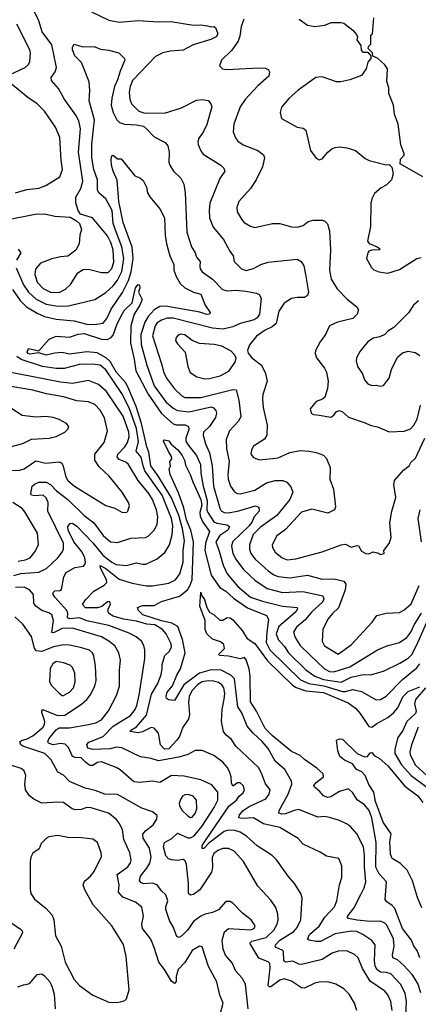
# Model space of a CAD drawing. Extents: x 1246169 to 1426871, y 660025 to 763458.
# Tile 125 of 256: x 1296215 to 1298944, y 703516 to 710262. Entities that reach past the tile are written whole.
import ezdxf

# ---------------------------------------------------------------- set-up
doc = ezdxf.new("R2010")
doc.units = 0

msp = doc.modelspace()

# ---------------------------------------------------------------- linework, layer by layer
at = {"layer": '0CON20XD'}
for points in [[(1296125, 708891.1), (1296321.4, 708928.6), (1296385, 708930.5), (1296455, 708916.5), (1296559.4, 708909.4), (1296604.1, 708884.1), (1296624.4, 708864.4), (1296637.8, 708825), (1296626.4, 708785), (1296620.9, 708725), (1296597.9, 708682.1), (1296545, 708641.1), (1296495, 708637.1), (1296435, 708623.1), (1296356.3, 708593.7), (1296322.9, 708552.9), (1296318.9, 708515), (1296335, 708463.5), (1296375, 708420.7), (1296426, 708395), (1296485, 708392.9), (1296528.9, 708415), (1296562.3, 708447.7), (1296613.6, 708526.4), (1296649.7, 708550.3), (1296685, 708553.5), (1296775, 708529.3), (1296819.3, 708530.7), (1296845, 708556.4), (1296858.9, 708601.1), (1296855.2, 708685), (1296839.3, 708735), (1296815, 708781.3), (1296712, 708905), (1296630.3, 708930.3), (1296614.2, 708954.2), (1296598, 709008), (1296598.8, 709045), (1296633.4, 709105), (1296645.9, 709155), (1296616.1, 709355), (1296630.5, 709515), (1296619, 709569), (1296598.3, 709608.3), (1296519.8, 709719.8), (1296479.1, 709789.1), (1296432.1, 709845), (1296429.5, 709865), (1296456.7, 709903.3), (1296466.6, 709935), (1296435, 710088.9), (1296367.9, 710177.9), (1296345, 710252.9), (1296273.6, 710403.6)], [(1296705.8, 710315), (1296825, 710258.9), (1296895, 710243.9), (1297025, 710256.6), (1297165, 710246.1), (1297248.3, 710248.3), (1297405, 710223.1), (1297454.4, 710225.6), (1297501.2, 710218.8), (1297525, 710212.9), (1297545, 710215.6), (1297555, 710208.8), (1297571.2, 710165), (1297560.8, 710145), (1297522.5, 710125), (1297401.4, 710088.6), (1297335, 710053.8), (1297244, 710046), (1297195, 710033.8), (1297145, 710008.9), (1296986.5, 709845), (1296970.8, 709805), (1296964.7, 709765), (1296968.1, 709718.1), (1296980, 709685), (1297030.6, 709635), (1297065, 709623.5), (1297205, 709621.5), (1297322.8, 709657.2), (1297425, 709709.4), (1297465, 709714.3), (1297505, 709707.1), (1297524.3, 709685), (1297529.5, 709665), (1297495.4, 709544.6), (1297474.2, 709495.8), (1297439.2, 709445), (1297433.6, 709425), (1297437, 709407), (1297455, 709363.3), (1297471.1, 709341.1), (1297592.9, 709265), (1297612.9, 709245), (1297618.1, 709225), (1297586.1, 709173.9), (1297516.2, 709005), (1297510.9, 708955), (1297514.7, 708904.7), (1297539.5, 708839.5), (1297610, 708755), (1297652.7, 708675), (1297677.3, 708645), (1297684.2, 708605), (1297732.5, 708555), (1297765, 708542.5), (1297815, 708557.3), (1297865.3, 708584.7), (1297915, 708600.9), (1298115, 708620.8), (1298141.2, 708605), (1298160.8, 708575), (1298173.8, 708503.8), (1298191.1, 708395), (1298185, 708372.5), (1298165, 708359.6), (1298115, 708359.6), (1298075, 708350.9), (1298025, 708320.6), (1297990, 708265), (1297970.5, 708179.5), (1297943.2, 708156.8), (1297895, 708134), (1297835, 708092.5), (1297787.1, 708035), (1297774, 707995), (1297778, 707978), (1297803.8, 707945), (1297870, 707895), (1297897, 707837), (1297909.5, 707785), (1297879.4, 707695), (1297876.3, 707663.7), (1297881.2, 707605), (1297909.5, 707485), (1297906.4, 707415), (1297891.4, 707388.6), (1297815, 707339.2), (1297802.3, 707315), (1297797.9, 707285), (1297815, 707263.3), (1297855, 707247.1), (1297946.6, 707256.6), (1297985, 707260.5), (1298065, 707295.6), (1298135, 707309.5), (1298196.8, 707306.8), (1298245, 707297.1), (1298295, 707278.5), (1298314.5, 707255), (1298341.1, 707195), (1298337.9, 707115), (1298364.3, 707045), (1298376, 706925), (1298370, 706905), (1298325, 706882), (1298215, 706907.8), (1298145, 706887.5), (1298035, 706769.5), (1297974.4, 706725), (1297944.4, 706665), (1297945.7, 706645), (1297965, 706614.3), (1298012.5, 706575), (1298045, 706562.3), (1298105, 706567.5), (1298285, 706615.5), (1298415, 706663.8), (1298445, 706668), (1298485, 706647.5), (1298525, 706660), (1298535, 706656.2), (1298555, 706620), (1298585, 706603.8), (1298605, 706602.5), (1298635, 706616.7), (1298665, 706610), (1298685, 706597.5), (1298710, 706605), (1298707.5, 706625), (1298745, 706672.5), (1298757.1, 706715), (1298749.4, 706815), (1298763.6, 706895), (1298791.2, 706988.8), (1298777.3, 707075), (1298780, 707105), (1298843.6, 707176.4), (1298881.4, 707205), (1298892.6, 707227.4), (1298925, 707258), (1298989.2, 707395)], [(1297748.5, 710265), (1297732.1, 710215), (1297722.4, 710147.6), (1297710.5, 710115), (1297666.5, 710053.5), (1297596.7, 709985), (1297583.3, 709945), (1297602.5, 709925), (1297630.9, 709920.9), (1297855, 709931.2), (1297898.7, 709928.7), (1297918.3, 709918.3), (1297926.2, 709905), (1297920.8, 709875), (1297845, 709808.1), (1297759.4, 709715), (1297723.3, 709665), (1297680, 709545), (1297676.1, 709493.9), (1297692.6, 709452.6), (1297709.1, 709429.1), (1297745, 709404.3), (1297845, 709365.7), (1297884.2, 709335), (1297891.9, 709315), (1297877.4, 709252.6), (1297833.1, 709165), (1297795.6, 709105), (1297714.4, 709015), (1297701.1, 708975), (1297704.4, 708945), (1297732.9, 708895), (1297752.6, 708872.6), (1297795, 708847.1), (1297825, 708838.6), (1297945.6, 708865.6), (1297995, 708864.3), (1298075, 708842), (1298115, 708840.8), (1298155, 708852.5), (1298190.9, 708879.1), (1298225, 708887.8), (1298287.3, 708887.3), (1298305, 708881.2), (1298323.2, 708863.2), (1298335.4, 708815), (1298342.7, 708685), (1298335.6, 708545.6), (1298346.9, 708485), (1298387.3, 708417.3), (1298456.9, 708346.9), (1298523.8, 708295), (1298533.6, 708273.6), (1298526, 708245), (1298495.3, 708214.7), (1298391.1, 708188.9), (1298335.8, 708164.2), (1298309.2, 708105), (1298271.4, 708055), (1298240, 707995), (1298237.5, 707975), (1298247.5, 707945), (1298301.4, 707875), (1298315, 707846.7), (1298325.7, 707785), (1298322.9, 707735), (1298304.4, 707675.6), (1298289.1, 707660.9), (1298243.8, 707645), (1298202.5, 707595), (1298210, 707565), (1298227, 707557), (1298265, 707552.5), (1298345, 707538.8), (1298365, 707552.5), (1298385, 707578), (1298405, 707584), (1298425, 707576), (1298465, 707538.8), (1298573.2, 707503.2), (1298621.2, 707481.2), (1298665, 707472.5), (1298745, 707438), (1298846.2, 707443.8), (1298890.2, 707459.8), (1298913.3, 707485), (1298936, 707524), (1298959.2, 707620.8)], [(1298128, 710265), (1298184.4, 710224.4), (1298235, 710215.8), (1298305, 710223.8), (1298347, 710243), (1298415, 710243.3), (1298435, 710236.7), (1298495, 710190), (1298520.7, 710160.7), (1298527.5, 710145), (1298523.6, 710123.6), (1298550, 710085), (1298551.7, 710051.7), (1298565, 710040), (1298598.3, 710038.3), (1298620, 710015), (1298620, 709995), (1298598.3, 709971.7), (1298587.5, 709925), (1298555, 709880), (1298475, 709850), (1298413, 709837), (1298385, 709836.7), (1298285, 709870), (1298243.3, 709865), (1298122.2, 709777.8), (1298058.6, 709721.4), (1298008.3, 709661.7), (1297998, 709625), (1298006.7, 709585), (1298115, 709526), (1298155, 709518.8), (1298173.3, 709505), (1298205.9, 709365.9), (1298245, 709312.5), (1298265, 709302.5), (1298285, 709307.5), (1298325, 709353.8), (1298353, 709377), (1298375, 709386), (1298405, 709390), (1298455, 709384), (1298513.3, 709365), (1298581.1, 709311.1), (1298607.4, 709297.4), (1298725, 709267.5), (1298745, 709270), (1298761.7, 709251.7), (1298772.5, 709205), (1298760, 709165), (1298725, 709127.5), (1298689.3, 709110.7), (1298645, 709070), (1298626.2, 709035), (1298619.2, 709005), (1298617.5, 708845), (1298595.7, 708745), (1298607.8, 708727.8), (1298663.3, 708705), (1298678, 708695), (1298680, 708685), (1298625, 708682.5), (1298606.2, 708675), (1298598.6, 708665), (1298590, 708625), (1298623.2, 708563.2), (1298638.8, 708548.8), (1298674.3, 708534.3), (1298735, 708524.3), (1298815, 708549.4), (1298935, 708626), (1298963.3, 708633.3)], [(1298975, 709186), (1298820, 709275), (1298822.5, 709305), (1298846.7, 709333.3), (1298847, 709343), (1298824, 709405), (1298805.8, 709545), (1298781.9, 709615), (1298773.3, 709675), (1298743.3, 709755), (1298742.5, 709795), (1298728.3, 709838.3), (1298732, 709925), (1298715, 709952.5), (1298665, 709997.5), (1298631.7, 710011.7), (1298630, 710035), (1298600, 710065), (1298603, 710077), (1298620, 710095), (1298620, 710155), (1298630, 710165), (1298639.2, 710275)], [(1296150, 709885), (1296251.4, 709935), (1296274.2, 709955), (1296284.4, 709975.6), (1296287.8, 710035), (1296283.3, 710055), (1296195, 710232)], [(1296190.6, 708560.6), (1296241.1, 708445), (1296275.1, 708395.1), (1296326.7, 708346.7), (1296395, 708311.7), (1296475, 708298.1), (1296549.5, 708300.5), (1296730, 708345), (1296805, 708393.6), (1296855, 708438), (1296885, 708477.5), (1296914, 708536), (1296927.3, 708625), (1296914.5, 708705), (1296875, 708808.2), (1296854.8, 708865), (1296846.6, 708955), (1296805, 709034.6), (1296757.3, 709075), (1296747.5, 709095), (1296748.1, 709165), (1296721.6, 709235), (1296708, 709315), (1296707.8, 709407.8), (1296726.2, 709575), (1296690.4, 709705), (1296695.5, 709775.5), (1296691.1, 709835), (1296638.3, 709968.3), (1296592.5, 710015), (1296576, 710055), (1296576.1, 710073.9), (1296586.4, 710093.6), (1296646.1, 710076.1), (1296725, 710078), (1296768.6, 710058.6), (1296825, 710052.5), (1296892.5, 710035), (1296931.2, 709995), (1296933.8, 709985), (1296901.9, 709908.1), (1296885, 709848.6), (1296863.3, 709805), (1296846.1, 709725), (1296841.4, 709675), (1296854.2, 709625), (1296880, 709575), (1296898.3, 709558.3), (1296933.3, 709545), (1297015, 709541.1), (1297061.2, 709531.2), (1297083.9, 709515), (1297135, 709460), (1297209.7, 709419.7), (1297228.2, 709398.2), (1297236.9, 709355), (1297235.4, 709285.4), (1297242.5, 709265), (1297268.6, 709225), (1297318.1, 709175), (1297338.1, 709135), (1297347.3, 709075), (1297359.2, 708805), (1297390, 708705), (1297415, 708663.8), (1297424.7, 708634.7), (1297450, 708605), (1297448.5, 708571.5), (1297450.5, 708555), (1297462.9, 708535), (1297535, 708484.5), (1297603.6, 708413.6), (1297635, 708404.7), (1297695, 708408.4), (1297762.2, 708402.2), (1297835, 708388.5), (1297855, 708379.1), (1297868.2, 708355), (1297856.8, 708245), (1297840.6, 708219.4), (1297819.4, 708205), (1297725, 708181.3), (1297675, 708157.3), (1297607.6, 708142.4), (1297535, 708148.9), (1297265, 708216.5), (1297225, 708216.2), (1297185, 708202.7), (1297155.9, 708184.1), (1297141.1, 708165), (1297123.2, 708095), (1297184.7, 707905), (1297201.4, 707845), (1297220.3, 707805), (1297275, 707732.2), (1297325, 707685.4), (1297345, 707674), (1297455, 707673.8), (1297675, 707727.7), (1297697.5, 707725), (1297715.8, 707655.8), (1297727.9, 707542.1), (1297710.9, 707509.1), (1297651.1, 707445), (1297628.2, 707385), (1297630, 707325), (1297649.1, 707235), (1297639.3, 707145), (1297642.8, 707115), (1297658.7, 707065), (1297685, 707027.3), (1297705, 707016.1), (1297725, 707014), (1297825, 707037.7), (1297905, 707088.2), (1297964.8, 707105.2), (1298015.4, 707105.4), (1298043.1, 707093.1), (1298071.9, 707061.9), (1298085.6, 707025), (1298063.8, 706975), (1297975.2, 706864.8), (1297863.1, 706785), (1297813.7, 706735), (1297787.2, 706665), (1297788.5, 706635), (1297798.2, 706605), (1297827.1, 706565), (1297915.9, 706485.9), (1297955, 706458.7), (1297985, 706446.5), (1298065, 706437.7), (1298185, 706457.2), (1298285, 706428.9), (1298365, 706430.3), (1298435, 706414.5), (1298448.2, 706395), (1298442.4, 706355), (1298396.7, 706233.3), (1298357, 706193), (1298325.5, 706155), (1298291.1, 706085), (1298285.7, 706005), (1298302.6, 705972.6), (1298395, 705916), (1298485, 705979.4), (1298628.6, 706135), (1298659.4, 706180.6), (1298725, 706195.5), (1298815, 706200.9), (1298845, 706215.5), (1298895, 706260.5), (1298950.2, 706385)], [(1296185, 709076.5), (1296262.8, 709097.2), (1296345, 709107.3), (1296394.6, 709125.4), (1296490, 709185), (1296507.3, 709235), (1296499.6, 709299.6), (1296489.5, 709455), (1296460, 709525), (1296385.3, 709635.3), (1296334.4, 709685), (1296269.5, 709729.5), (1296155, 709822.2)], [(1296165, 708413.2), (1296218.7, 708338.7), (1296260.3, 708295), (1296335, 708250.4), (1296385, 708229.1), (1296465, 708210.2), (1296588.5, 708198.5), (1296675, 708176.9), (1296725, 708172.7), (1296786.9, 708183.1), (1296812.1, 708215), (1296841.7, 708278.3), (1296917.6, 708392.4), (1296959.7, 708475), (1296978.2, 708535), (1296991.6, 708625), (1296983.9, 708703.9), (1296923.2, 708873.2), (1296892.6, 709015), (1296881.6, 709161.6), (1296853.6, 709225), (1296843.5, 709265), (1296840, 709305), (1296845, 709330), (1296855, 709332.5), (1296885, 709307.5), (1296909.3, 709309.3), (1297003, 709193), (1297037.9, 709177.9), (1297059.7, 709159.7), (1297083.6, 709115), (1297090.5, 709075), (1297105, 709048), (1297174.3, 708965), (1297206.4, 708905), (1297211.2, 708785), (1297220.7, 708725), (1297242.8, 708642.8), (1297270, 708585), (1297269.7, 708545), (1297285, 708501.4), (1297314.3, 708454.3), (1297345, 708423.8), (1297405, 708395.3), (1297455, 708381.9), (1297485.3, 708305.3), (1297518, 708255), (1297515, 708244.2), (1297495, 708241.1), (1297447.8, 708257.8), (1297215, 708298.8), (1297175, 708296.2), (1297135.1, 708274.9), (1297095, 708228.8), (1297071.4, 708188.6), (1297044.5, 708105), (1297046.4, 708036.4), (1297085.7, 707895), (1297135, 707753.9), (1297215, 707644.8), (1297265, 707600.2), (1297295, 707585.2), (1297375, 707574.4), (1297525, 707608.7), (1297542.3, 707602.3), (1297557.5, 707585), (1297562.3, 707565), (1297554.4, 707535.6), (1297514.7, 707475), (1297473.9, 707435), (1297470, 707415), (1297487.3, 707355), (1297514.8, 707295), (1297533.3, 707205), (1297542.6, 707065), (1297584.7, 706915), (1297595, 706896.5), (1297615, 706884.7), (1297645, 706884.2), (1297715, 706897.1), (1297830.2, 706930.2), (1297852.5, 706922.5), (1297855.3, 706895), (1297819.1, 706855), (1297807.5, 706825), (1297786.5, 706795), (1297670.7, 706685), (1297663.8, 706655), (1297673.2, 706605), (1297693.4, 706565), (1297746.1, 706495), (1297825, 706422), (1297910, 706365), (1298015, 706337.5), (1298153.3, 706343.3), (1298290.6, 706315), (1298296.8, 706295), (1298288.1, 706271.9), (1298214.7, 706205), (1298169.6, 706150.4), (1298110.4, 706099.6), (1298090, 706065), (1298099.7, 706029.7), (1298134.1, 705975), (1298206, 705905), (1298301.1, 705815), (1298335, 705796.1), (1298365, 705793.6), (1298475, 705828.6), (1298665, 705944.6), (1298735.4, 705974.6), (1298815, 705994.6), (1298865, 706029.6), (1298893.6, 706065), (1298915.7, 706115), (1298965, 706195.4)], [(1296205, 708690), (1296222, 708665), (1296192.7, 708615)], [(1298853, 703337), (1298863.8, 703535), (1298855, 703592.5), (1298822.7, 703655), (1298755.5, 703725), (1298726.7, 703735), (1298685, 703736.4), (1298660.8, 703755), (1298649.3, 703780.7), (1298643.7, 703815), (1298649.6, 703925), (1298625, 703954.5), (1298564.4, 703994.4), (1298522.5, 704015), (1298485, 704018.3), (1298375, 703999), (1298275, 703947.9), (1298245, 703946.6), (1298197.5, 703955), (1298185, 703963.3), (1298198.9, 703995), (1298265, 704050.8), (1298305, 704113.5), (1298371.1, 704185), (1298386.8, 704225), (1298405.4, 704334.6), (1298421.4, 704385), (1298421.2, 704465), (1298398.8, 704515), (1298315, 704531.4), (1298271.7, 704558.3), (1298155, 704614.2), (1298121.4, 704651.4), (1297995, 704728.8), (1297885, 704752.3), (1297814.4, 704794.4), (1297735, 704788.8), (1297715.7, 704795), (1297719.6, 704815), (1297744.9, 704845.1), (1297785, 704870.8), (1297900.9, 704925), (1297922.1, 704955), (1297929.4, 704985), (1297896.7, 705026.7), (1297870.8, 705100.8), (1297848.8, 705138.8), (1297695, 705284.4), (1297665, 705331.2), (1297629.2, 705359.2), (1297609.6, 705385), (1297596.2, 705455), (1297600.3, 705535), (1297615, 705607.5), (1297618.6, 705645), (1297611.6, 705685), (1297597.7, 705705), (1297575, 705720), (1297545, 705730.2), (1297505, 705732.9), (1297465, 705725.7), (1297435, 705707.9), (1297393.3, 705665), (1297375, 705624.3), (1297369.8, 705585), (1297377.6, 705502.4), (1297371.2, 705468.8), (1297331.4, 705415), (1297307.8, 705352.2), (1297290.7, 705325), (1297235, 705267.7), (1297205, 705265.3), (1297178.5, 705295), (1297164.4, 705375), (1297135, 705408.1), (1297115, 705413.6), (1297055.9, 705384.1), (1297026.4, 705376.4), (1296970, 705385), (1296975.7, 705395), (1297015, 705418.2), (1297083.8, 705496.2), (1297117.8, 705642.2), (1297161.4, 705715), (1297184.1, 705775), (1297189.3, 705815), (1297189.4, 705845), (1297208.8, 705905), (1297240.8, 705935), (1297254.2, 705965.8), (1297251.9, 705985), (1297217.5, 706055), (1297191.8, 706085), (1297140.6, 706115), (1297085, 706120.2), (1297015, 706141.4), (1296925, 706154.4), (1296855.6, 706175), (1296825, 706194.4), (1296820, 706205), (1296821.4, 706225), (1296835.8, 706255), (1296832.5, 706275), (1296815, 706272.9), (1296777.7, 706242.3), (1296747.7, 706232.3), (1296665, 706233.1), (1296645.7, 706255), (1296665, 706286.2), (1296723.1, 706346.9), (1296792.6, 706387.4), (1296811.6, 706405), (1296809.4, 706425), (1296767.5, 706505), (1296765, 706523.3), (1296805, 706501.6), (1296895, 706429.4), (1296985, 706400.4), (1297033.4, 706393.4), (1297082.9, 706382.9), (1297125, 706383.4), (1297235, 706401.5), (1297281.9, 706425), (1297310.4, 706465), (1297332.8, 706545), (1297334, 706625), (1297342.6, 706692.6), (1297329, 706775), (1297303.9, 706865), (1297254.9, 706985), (1297159.4, 707139.4), (1297111.8, 707205), (1297098.1, 707298.1), (1297084.1, 707335), (1297049, 707495), (1297011.6, 707611.6), (1296961, 707731), (1296940.5, 707775), (1296877.8, 707845), (1296835, 707920.4), (1296806.1, 707946.1), (1296745, 707979), (1296675, 707987.1), (1296555, 707970.8), (1296505, 707980.6), (1296455, 707977.1), (1296395, 707962.8), (1296345, 707979.2), (1296285, 707969.6), (1296271.9, 707975), (1296266.6, 707985), (1296275, 708008.8), (1296345, 707993.8), (1296417.1, 708072.9), (1296465, 708094.6), (1296555, 708087), (1296615, 708108.4), (1296655, 708111.8), (1296775, 708073.8), (1296815, 708071.5), (1296840.6, 708085), (1296855, 708100.6), (1296881, 708179), (1296916.1, 708243.9), (1296930.9, 708269.1), (1296985, 708322), (1297006.9, 708425), (1297025, 708447.5), (1297035, 708442.5), (1297037.1, 708425), (1297026.9, 708395), (1297052, 708345), (1297036.2, 708305), (1296998.6, 708245), (1296975.8, 708165), (1296973.3, 708045), (1296998.9, 707935), (1297010, 707855), (1297095, 707695.9), (1297185, 707564.1), (1297265, 707493.1), (1297286, 707486), (1297347.2, 707487.2), (1297371.2, 707475), (1297372.9, 707455), (1297352.5, 707395), (1297352.9, 707375), (1297370, 707345), (1297426.2, 707276.2), (1297453.3, 707213.3), (1297455.5, 707155), (1297470.7, 707065), (1297497.1, 706967.1), (1297496.9, 706905), (1297502.3, 706885), (1297545, 706822.8), (1297565, 706813.2), (1297632.1, 706802.1), (1297650.4, 706790.4), (1297640.2, 706765), (1297585, 706727.5), (1297556.8, 706685), (1297581.4, 706621.4), (1297607.5, 706525), (1297635, 706464.6), (1297708.9, 706378.9), (1297795, 706305.8), (1297877.8, 706277.8), (1298013.9, 706243.9), (1298113.8, 706235), (1298116.9, 706225), (1298106, 706205), (1298047.9, 706155), (1297988.4, 706105), (1297969.8, 706055), (1297984.7, 706015), (1298027.8, 705967.8), (1298054.8, 705924.8), (1298175, 705808.4), (1298234.6, 705765), (1298295, 705741.6), (1298415, 705723.3), (1298485, 705756.7), (1298566.3, 705776.3), (1298615.9, 705774.1), (1298705, 705797.9), (1298817.3, 705852.7), (1298875, 705888.7), (1298901.9, 705915), (1298941, 705995), (1299028.7, 706195)], [(1298944.6, 708335.4), (1298910, 708305), (1298877.4, 708252.6), (1298776.4, 708153.6), (1298735, 708127.1), (1298714.5, 708105.5), (1298680.3, 708089.7), (1298635, 708078.9), (1298595, 708053.1), (1298545, 707991.4), (1298520.5, 707945), (1298518.9, 707925), (1298527.5, 707885), (1298560.8, 707835), (1298575, 707793.3), (1298597.7, 707767.7), (1298625, 707756.2), (1298655, 707758), (1298685, 707751.2), (1298705, 707756.7), (1298744.2, 707805.8), (1298761.4, 707865), (1298800.9, 707949.1), (1298835, 707978.8), (1298875, 707990), (1298921.7, 707981.7), (1298955, 707960)], [(1297481.8, 707801.8), (1297515, 707804), (1297587.6, 707822.4), (1297646.4, 707853.6), (1297690.8, 707915), (1297696.2, 707945), (1297685.8, 707965.8), (1297661.7, 707991.7), (1297598.8, 708025), (1297546.5, 708036.5), (1297445, 708042.3), (1297395, 708064.5), (1297345, 708103.3), (1297315, 708106.9), (1297300.2, 708099.8), (1297286.9, 708085), (1297282.2, 708065), (1297295, 708040), (1297347.1, 707985), (1297365.6, 707885), (1297382.5, 707845), (1297426.7, 707815), (1297481.8, 707801.8)], [(1298764.8, 703475), (1298756.5, 703535), (1298735, 703582.2), (1298715, 703605.5), (1298614.5, 703674.5), (1298561.9, 703761.9), (1298531.1, 703835), (1298507.9, 703857.9), (1298455, 703883.6), (1298395, 703879.6), (1298355, 703867.9), (1298285, 703823.8), (1298145, 703788.2), (1298125, 703791.3), (1298085, 703811.4), (1298035, 703806.2), (1298023.3, 703815), (1298021.3, 703875), (1298016.2, 703885), (1297971.4, 703905), (1297964, 703914), (1297966.9, 703925), (1297995.4, 703955), (1298091.8, 704015), (1298115, 704041.8), (1298138.7, 704095), (1298148.6, 704245), (1298140, 704275), (1298095.6, 704345), (1298053.6, 704393.6), (1297975, 704504.4), (1297942.5, 704535), (1297841.5, 704601.5), (1297768.5, 704668.5), (1297725, 704694.7), (1297687.3, 704707.3), (1297645, 704708.4), (1297615, 704699.8), (1297509.3, 704620.7), (1297475, 704583.6), (1297464.8, 704584.8), (1297465, 704604), (1297490.5, 704645), (1297649.7, 704875), (1297698.8, 704915), (1297717.4, 704942.6), (1297744.3, 704965), (1297754.4, 704985), (1297745.5, 705015), (1297725, 705032.7), (1297705, 705034.5), (1297675, 705011.4), (1297670.8, 705015), (1297663.9, 705033.9), (1297663.1, 705075), (1297651.7, 705111.7), (1297635, 705141.9), (1297604.7, 705174.7), (1297545, 705220), (1297465, 705254.4), (1297415, 705255.7), (1297365, 705228.6), (1297305, 705209.7), (1297165, 705183.8), (1297115, 705200.4), (1297042, 705212), (1296913.5, 705273.5), (1296878, 705278), (1296834.2, 705265.8), (1296715, 705261.9), (1296682.1, 705272.1), (1296674.3, 705295.7), (1296688.1, 705311.9), (1296785, 705350.8), (1296855, 705421.2), (1296973.1, 705495), (1297005.3, 705535), (1297017, 705563), (1297031.6, 705635), (1297070.4, 705885), (1297071.2, 705945), (1297065.3, 705975.3), (1297048.9, 706005), (1297012.9, 706035), (1296965, 706059.3), (1296825, 706111.2), (1296675, 706144.5), (1296625, 706163.6), (1296557.5, 706157.5), (1296541.8, 706165), (1296544.8, 706195), (1296537.3, 706215), (1296454.7, 706305), (1296442.7, 706325), (1296442.7, 706337.3), (1296455, 706349.6), (1296488.5, 706351.5), (1296501.9, 706358.1), (1296516.2, 706445), (1296531.9, 706475), (1296591.3, 706508.7), (1296651.3, 706518.7), (1296661.1, 706528.9), (1296664.5, 706545), (1296659.4, 706575), (1296641.9, 706615), (1296584.2, 706685), (1296546.7, 706765), (1296545, 706790), (1296559.1, 706810.9), (1296575, 706813.1), (1296605, 706792.7), (1296715, 706677.5), (1296784.2, 706594.2), (1296845, 706546.1), (1296875, 706530), (1296945, 706522.4), (1297015, 706540.4), (1297055, 706531.3), (1297077.4, 706532.6), (1297155, 706568.5), (1297207.8, 706612.2), (1297240, 706665), (1297258.5, 706731.5), (1297262.3, 706795), (1297254.4, 706845), (1297190.6, 707005), (1297072, 707172), (1297059, 707205), (1297047.2, 707265), (1297012.1, 707305), (1297027, 707373), (1297015, 707461.8), (1296965, 707602.7), (1296915, 707700.3), (1296805, 707862.1), (1296765, 707894.8), (1296715, 707900.8), (1296625, 707898.5), (1296518.2, 707871.8), (1296465, 707872.5), (1296371.2, 707885), (1296223.5, 707933.5), (1296193.9, 707953.9)], [(1296173.8, 706455), (1296222.7, 706467.3), (1296345, 706477.9), (1296397, 706503), (1296435, 706535.9), (1296475.9, 706575), (1296506.2, 706615), (1296514.6, 706635), (1296513.4, 706675), (1296407.6, 706895), (1296410.2, 706955), (1296396.3, 706986.3), (1296375, 707004.2), (1296315, 706999.5), (1296296.2, 707005), (1296290, 707015), (1296299.4, 707065), (1296315, 707080.6), (1296345, 707093.5), (1296395, 707094.5), (1296425, 707078.2), (1296467.4, 707035), (1296544.9, 706974.9), (1296655, 706864.7), (1296722.1, 706815), (1296785, 706728), (1296835.6, 706685.6), (1296885, 706681.1), (1296975, 706710), (1297075, 706714.3), (1297095, 706724.3), (1297135.3, 706764.7), (1297155.8, 706804.2), (1297159.4, 706855), (1297151.8, 706905), (1297124.7, 706975), (1297099.7, 707015), (1297025.3, 707105), (1296960.5, 707215), (1296940.8, 707230.8), (1296895, 707248.2), (1296880.9, 707265), (1296887.1, 707285), (1296934.7, 707335), (1296953.4, 707365), (1296964.7, 707405), (1296962.6, 707435), (1296922, 707545), (1296808.2, 707715), (1296753.3, 707763.3), (1296685, 707789.6), (1296575, 707768.4), (1296495, 707777.5), (1296296.2, 707816.2), (1296044.2, 707864.2)], [(1296155, 707172.9), (1296215, 707176.3), (1296245, 707184.7), (1296325, 707239.4), (1296392.9, 707222.9), (1296485, 707231.8), (1296501.1, 707225), (1296510.9, 707210.9), (1296530.5, 707130.5), (1296545, 707104.4), (1296590, 707065), (1296715, 706988.1), (1296805, 706934.2), (1296865.8, 706915.8), (1296915, 706888), (1296945, 706886.2), (1296955, 706893.8), (1296965.8, 706934.2), (1296960, 706955), (1296917.1, 707025), (1296827.5, 707135), (1296758, 707198), (1296728.6, 707245), (1296730, 707285), (1296793.3, 707365), (1296816.2, 707445), (1296795.6, 707534.4), (1296765.7, 707585.7), (1296728.9, 707625), (1296685, 707644.6), (1296605, 707650.6), (1296515, 707676.9), (1296398.6, 707698.6), (1296305, 707724.7), (1296126, 707754)], [(1296105, 707323.1), (1296235, 707357.5), (1296295, 707387.1), (1296415.7, 707394.3), (1296465, 707405.8), (1296524.1, 707435.9), (1296545, 707457.5), (1296550, 707475), (1296535, 707496), (1296485, 707522.5), (1296444.3, 707535.7), (1296393, 707543), (1296325, 707539.4), (1296230.9, 707550.9), (1296116.1, 707626.1)], [(1297186.4, 706143.6), (1297057.5, 706185), (1297027.5, 706215), (1297021.4, 706235), (1297055, 706249.2), (1297135, 706249.5), (1297185, 706275.9), (1297308.2, 706311.8), (1297363.1, 706356.9), (1297382.8, 706387.2), (1297395.1, 706424.9), (1297405.6, 706684.4), (1297387.1, 706765), (1297357.8, 706835), (1297338.3, 706918.3), (1297301.1, 707021.1), (1297243.9, 707146.1), (1297237.5, 707185), (1297246.4, 707203.6), (1297243, 707233), (1297255.7, 707254.3), (1297255, 707270), (1297232.5, 707302.5), (1297200, 707375), (1297205.7, 707384.3), (1297235, 707376.8), (1297252.8, 707352.8), (1297297.5, 707315), (1297327.3, 707275), (1297343.6, 707245), (1297350.8, 707210.8), (1297382.7, 707145), (1297399.2, 707095), (1297455.1, 706975), (1297461.1, 706935), (1297448.6, 706885), (1297451, 706861), (1297468.7, 706818.7), (1297513.1, 706755), (1297486.4, 706675), (1297481.9, 706625), (1297526.5, 706456.5), (1297585, 706371.5), (1297625, 706347.8), (1297678.7, 706298.7), (1297775, 706233.3), (1297905, 706181.1), (1297918.8, 706155), (1297905.8, 706065), (1297902.6, 705995), (1297927.6, 705945), (1298138.4, 705738.4), (1298195, 705713.6), (1298297.3, 705697.3), (1298425, 705659.7), (1298445, 705659), (1298495, 705673.1), (1298555, 705660.3), (1298655, 705602.2), (1298685, 705605.6), (1298723.5, 705626.5), (1298835, 705740.7), (1298935, 705821.3), (1298955, 705850)], [(1296205, 706551.1), (1296255, 706561.2), (1296285.2, 706574.8), (1296321.3, 706618.7), (1296342.8, 706667.2), (1296336.7, 706745), (1296250.7, 706890.7), (1296231.9, 706911.9), (1296166.4, 706955)], [(1298966.4, 706685), (1298943.5, 706843.5), (1298956.2, 706905)], [(1298523.8, 703475), (1298507.5, 703525), (1298470, 703585), (1298435, 703621.9), (1298378.8, 703655), (1298325, 703670.8), (1298265, 703669.1), (1298235, 703661.9), (1298165, 703628.2), (1298145, 703629.1), (1298075, 703674.6), (1298025, 703692.1), (1297995, 703682.9), (1297935, 703636.2), (1297925, 703635.6), (1297915.6, 703645), (1297929.8, 703765), (1297926.7, 703795), (1297915, 703808.5), (1297851.5, 703831.5), (1297790, 703935), (1297805, 703949), (1297901.5, 703975), (1297955.3, 704025), (1297978, 704065), (1297983.8, 704095), (1297981.8, 704135), (1297969.4, 704179.4), (1297935, 704230.8), (1297845, 704326), (1297746.2, 704495), (1297683.3, 704565), (1297645, 704584.6), (1297605, 704582.8), (1297575, 704571.6), (1297545, 704549.1), (1297532.6, 704522.6), (1297535.3, 704454.7), (1297528.5, 704421.5), (1297449, 704301), (1297405, 704269.5), (1297385, 704263.1), (1297370.6, 704275), (1297370.8, 704345), (1297356.7, 704475), (1297348.3, 704498.3), (1297335, 704507.5), (1297295, 704500.8), (1297255, 704506), (1297233.4, 704513.4), (1297215, 704533.3), (1297199.6, 704595), (1297205.6, 704625), (1297256.7, 704653.3), (1297295, 704688.5), (1297365, 704657.8), (1297385, 704658), (1297409.7, 704670.3), (1297462.6, 704735), (1297546.8, 704865), (1297571.4, 704915), (1297570.2, 704970.2), (1297530.7, 705020.7), (1297455, 705054.7), (1297341.1, 705078.9), (1297255, 705082.9), (1297174.5, 705035.5), (1297124.4, 705044.4), (1297035, 705035.6), (1296995, 705040), (1296902.4, 705122.4), (1296875, 705139.6), (1296775, 705177.7), (1296745, 705172.3), (1296715, 705153.3), (1296695, 705153.5), (1296664.5, 705174.5), (1296636, 705206), (1296595, 705206.7), (1296575, 705213.3), (1296548.6, 705275), (1296525, 705297.9), (1296495, 705302.8), (1296443.8, 705293.8), (1296412.5, 705305), (1296408.2, 705315), (1296413.8, 705335), (1296465, 705396.4), (1296485, 705411.5), (1296555, 705411.3), (1296685.8, 705434.2), (1296735, 705445.4), (1296774.4, 705465), (1296822.9, 705527.1), (1296877.1, 705632.9), (1296898.5, 705695), (1296897.7, 705805), (1296905.4, 705875), (1296893.8, 705925), (1296865, 705972.5), (1296825.5, 706005), (1296774.4, 706034.4), (1296575, 706094.2), (1296505, 706092), (1296445, 706060.9), (1296435, 706063.8), (1296446.2, 706145), (1296435, 706185.7), (1296415, 706199.2), (1296365, 706214.4), (1296324.4, 706245), (1296311.5, 706265), (1296307.9, 706325), (1296282.5, 706355), (1296245, 706374.2), (1296185, 706372.9)], [(1298955.3, 703835), (1298937.3, 703885), (1298913.9, 703913.9), (1298896.6, 703956.6), (1298836.7, 704036.7), (1298782.2, 704172.2), (1298765, 704193.3), (1298728.3, 704218.3), (1298718.1, 704235), (1298725.5, 704355), (1298675, 704410.7), (1298653.7, 704455), (1298655.9, 704625), (1298625.2, 704795), (1298606.9, 704845), (1298575, 704883.8), (1298525, 704916.4), (1298495, 704965.8), (1298465, 704993.5), (1298405, 704974.2), (1298345, 704938.1), (1298325, 704933.3), (1298295, 704944.4), (1298266.7, 704976.7), (1298233.9, 705003.9), (1298229.4, 705015), (1298244.3, 705035), (1298294, 705075), (1298292.5, 705095), (1298249.5, 705135), (1298165, 705192.5), (1298135, 705221.9), (1298075, 705248), (1297944.7, 705355), (1297895.3, 705405), (1297835, 705525.7), (1297795, 705588.8), (1297791.6, 705765), (1297785.3, 705815.3), (1297765, 705876.7), (1297755, 705891.2), (1297725, 705884.3), (1297645, 705901.5), (1297583.3, 705905), (1297579.2, 705915), (1297616.9, 705955), (1297611.9, 705981.9), (1297590.3, 706000.3), (1297535, 706018.9), (1297495.7, 706055), (1297484.3, 706085), (1297485.6, 706145.6), (1297447.5, 706245), (1297455, 706340), (1297460.2, 706320.2), (1297480.1, 706290.1), (1297495, 706235.7), (1297515, 706202.2), (1297546, 706185), (1297585, 706148.8), (1297605, 706147.5), (1297635, 706166), (1297655, 706162.9), (1297675, 706149.5), (1297737.6, 706077.6), (1297771.4, 706021.4), (1297825, 705987.1), (1297910.6, 705870.6), (1298081.8, 705701.8), (1298107.2, 705687.2), (1298175, 705664.8), (1298295, 705653.6), (1298462.7, 705582.7), (1298515, 705546.1), (1298545, 705509.6), (1298605, 705420.6), (1298625, 705415.5), (1298659, 705441), (1298735, 705481.6), (1298775, 705512.5), (1298803.4, 705546.6), (1298837.2, 705622.8), (1298875, 705658.6), (1298955, 705690.8)], [(1297779.6, 703485), (1297761.5, 703655), (1297738.1, 703695), (1297695, 703742.5), (1297669.5, 703799.5), (1297623.7, 703853.7), (1297607.8, 703895), (1297600, 703955), (1297617.9, 704012.1), (1297643.7, 704036.3), (1297795, 704026.4), (1297820.8, 704035), (1297826.9, 704055), (1297800, 704095), (1297740.6, 704140.6), (1297675, 704209.2), (1297655, 704220), (1297625, 704220), (1297576.4, 704163.6), (1297535, 704144.4), (1297485, 704134.4), (1297455, 704121.1), (1297405, 704083.6), (1297363.1, 704025), (1297324.8, 703985.2), (1297305, 703974.5), (1297291.4, 703981.4), (1297266.3, 704046.3), (1297239.8, 704089.8), (1297215.5, 704165.5), (1297214.5, 704185), (1297228.1, 704225), (1297215, 704266.2), (1297185, 704293.8), (1297155, 704335.6), (1297125, 704346.2), (1297061.7, 704341.7), (1297045, 704350.6), (1297035.4, 704365.4), (1297041.3, 704395), (1297085, 704448.2), (1297106, 704484), (1297115.2, 704525), (1297103.6, 704585), (1297060.4, 704655), (1297057.3, 704682.7), (1297075.5, 704705), (1297129.5, 704745), (1297152.9, 704785), (1297155, 704808.8), (1297125, 704835.5), (1297050.9, 704860.9), (1296885, 704954.5), (1296797.5, 704955), (1296730.7, 704980.7), (1296661.7, 704998.3), (1296555, 705042.2), (1296515, 705085.8), (1296475, 705106), (1296430.4, 705190.4), (1296386.4, 705235), (1296235.6, 705285), (1296222.3, 705295), (1296215.5, 705314.5), (1296226, 705324), (1296265, 705334.8), (1296304.1, 705355), (1296374.1, 705415), (1296384.7, 705435), (1296386.7, 705455), (1296366.7, 705515), (1296365.5, 705525), (1296373.8, 705535), (1296474.3, 705494.3), (1296522.8, 705497.2), (1296638, 705572), (1296675, 705605.5), (1296696.9, 705635), (1296728.2, 705695), (1296738.2, 705735), (1296734.6, 705834.6), (1296721.7, 705901.7), (1296712, 705925), (1296692.6, 705942.6), (1296630.7, 705960.7), (1296555, 705976.7), (1296515, 705978.5), (1296445, 705965.3), (1296365, 705933.6), (1296327.8, 705937.8), (1296315.3, 705955.3), (1296295.3, 706035.3), (1296235, 706121.1), (1296180.6, 706170.6)], [(1298960.3, 703595), (1298940, 703660), (1298901.5, 703721.5), (1298843.6, 703783.6), (1298801.5, 703821.5), (1298769.2, 703835), (1298766.6, 703855), (1298779.5, 703915), (1298775.2, 703965), (1298728.5, 704058.5), (1298715, 704073.2), (1298685, 704086.6), (1298615, 704083.2), (1298525, 704093.6), (1298465, 704103.6), (1298455.8, 704115), (1298501.8, 704175), (1298550.8, 704269.2), (1298573.9, 704315), (1298584, 704355), (1298574.8, 704455), (1298576.7, 704535), (1298568.1, 704595), (1298524, 704684), (1298478.6, 704735), (1298453.1, 704753.1), (1298405, 704776.5), (1298335, 704796.7), (1298302, 704802), (1298255, 704798.9), (1298125, 704850), (1298095, 704845.3), (1298035, 704821.4), (1298008.7, 704818.7), (1297990, 704825), (1297992.2, 704845), (1298052.5, 704955), (1298077.7, 705025), (1298076.5, 705045), (1298029.6, 705125), (1297965, 705182.3), (1297915, 705267.9), (1297875, 705315.8), (1297813.3, 705373.3), (1297771.4, 705421.4), (1297735, 705512.5), (1297708.5, 705555), (1297685.5, 705745.5), (1297661.4, 705771.4), (1297595, 705804.8), (1297525, 705808.6), (1297445, 705786.1), (1297338.5, 705705), (1297275, 705597.5), (1297233.1, 705603.1), (1297220.5, 705610.5), (1297217.5, 705625), (1297225.3, 705655), (1297261.9, 705698.1), (1297289.5, 705770.5), (1297316, 705814), (1297348.4, 705925), (1297329.6, 706015), (1297296.8, 706105), (1297257.3, 706127.3), (1297186.4, 706143.6)], [(1296515, 705632.9), (1296555, 705653.8), (1296581.8, 705685), (1296595.3, 705725), (1296592.2, 705785), (1296575, 705824.4), (1296559.2, 705839.2), (1296515, 705856.4), (1296465, 705864.7), (1296441, 705849), (1296423.4, 705816.6), (1296417.9, 705725), (1296431.5, 705701.5), (1296485, 705647.5), (1296505, 705632.9), (1296515, 705632.9)], [(1298993.9, 705685), (1298923.8, 705605), (1298918.2, 705575), (1298930, 705525), (1298925, 705508.6), (1298865.7, 705454.3), (1298838.1, 705391.9), (1298803.3, 705345), (1298784.2, 705265), (1298782.9, 705235), (1298828, 705158), (1298895, 705083.8), (1299065, 704958.3)], [(1298944.2, 705415), (1298898.4, 705295), (1298886.6, 705245), (1298887.6, 705225), (1298925.8, 705155), (1299005, 705082.6)], [(1298967.5, 704177.5), (1298938.3, 704248.3), (1298903.4, 704363.4), (1298867.8, 704435), (1298821.1, 704481.1), (1298765.8, 704515.8), (1298754.4, 704545), (1298749.4, 704629.4), (1298758.5, 704685), (1298704.2, 704764.2), (1298651.7, 704905), (1298640, 704970), (1298605, 705022), (1298580.6, 705085), (1298558.4, 705108.4), (1298520, 705125), (1298493.3, 705165), (1298437.9, 705187.9), (1298405.8, 705215), (1298392.6, 705252.6), (1298384.4, 705325.6), (1298405, 705334.3), (1298425, 705332.5), (1298524.3, 705234.3), (1298575, 705211.5), (1298596.2, 705213.8), (1298615, 705240), (1298625, 705242), (1298645, 705218), (1298675, 705201.9), (1298735, 705149.2), (1298851.2, 705011.2), (1298940.6, 704945), (1298975, 704899.2)], [(1297573.6, 703396.4), (1297607.8, 703525), (1297585, 703580), (1297565, 703670), (1297507.7, 703775), (1297465, 703909.2), (1297445, 703914.2), (1297395.7, 703885), (1297345, 703802.9), (1297299.5, 703755), (1297286.2, 703706.2), (1297285, 703673.3), (1297275, 703658.8), (1297255, 703674), (1297205, 703756), (1297166.4, 703805), (1297135.5, 703905), (1297111.7, 703961.7), (1297056.4, 704036.4), (1297050.9, 704065), (1297061.4, 704121.4), (1297050.9, 704180.9), (1297007.2, 704217.2), (1296920.9, 704250.9), (1296891.5, 704285), (1296895.4, 704335), (1296881.2, 704405), (1296955, 704458.8), (1296972.9, 704485), (1296978.2, 704505), (1296968.8, 704555), (1296926.8, 704645), (1296918.8, 704715), (1296896.6, 704756.6), (1296874, 704784), (1296822.5, 704825), (1296705, 704862.5), (1296675, 704863.8), (1296635, 704850.4), (1296595, 704848), (1296574.8, 704854.8), (1296515, 704897.9), (1296475, 704902), (1296365, 704893.5), (1296311.7, 704921.7), (1296282.7, 704945), (1296255, 704986.2), (1296249.1, 705025), (1296255.8, 705085), (1296246, 705115), (1296225, 705132.5), (1296153.3, 705155)], [(1297385, 704795.7), (1297395, 704799.4), (1297415, 704824.4), (1297427.4, 704855), (1297425.4, 704915), (1297401.8, 704941.8), (1297367.3, 704952.7), (1297345, 704951.5), (1297328.6, 704941.4), (1297316.9, 704923.1), (1297307.5, 704895), (1297308.9, 704875), (1297326.9, 704845), (1297365, 704807.1), (1297385, 704795.7)], [(1296875, 703528), (1296905, 703533.3), (1296935, 703543.3), (1296946.7, 703555), (1296963.9, 703616.1), (1296943.3, 703845), (1296925, 703926.2), (1296845, 704054.3), (1296718.3, 704198.3), (1296660, 704300), (1296649.2, 704335), (1296659.2, 704360.8), (1296700, 704395), (1296725, 704426.2), (1296775, 704530), (1296773.3, 704555), (1296746.7, 704625), (1296715, 704648.8), (1296638, 704658), (1296545, 704660), (1296475, 704673.8), (1296415, 704663.8), (1296397.5, 704655), (1296361.2, 704618.8), (1296347.7, 704582.3), (1296305, 704552.5), (1296291.2, 704525), (1296286.2, 704495), (1296285.7, 704305), (1296291.4, 704275), (1296315, 704236.2), (1296394.6, 704174.6), (1296436.8, 704126.8), (1296447.5, 704095), (1296460.8, 703985), (1296497.8, 703915), (1296526.7, 703805), (1296586.9, 703686.9), (1296624.6, 703644.6), (1296715, 703579.2), (1296825, 703532), (1296875, 703528)], [(1296125, 704098.2), (1296220.9, 704030.9), (1296230.5, 704020.5), (1296233.3, 704005), (1296174.4, 703895)], [(1296202.7, 703637.3), (1296240.9, 703650.9), (1296275, 703656.7), (1296288.6, 703665), (1296335, 703720.8), (1296365, 703724.4), (1296385, 703712.7), (1296420.5, 703670.5), (1296437.6, 703635), (1296450, 703585), (1296458.5, 703485)]]:
    msp.add_lwpolyline(points, dxfattribs=at)

doc.saveas('drawing.dxf')
